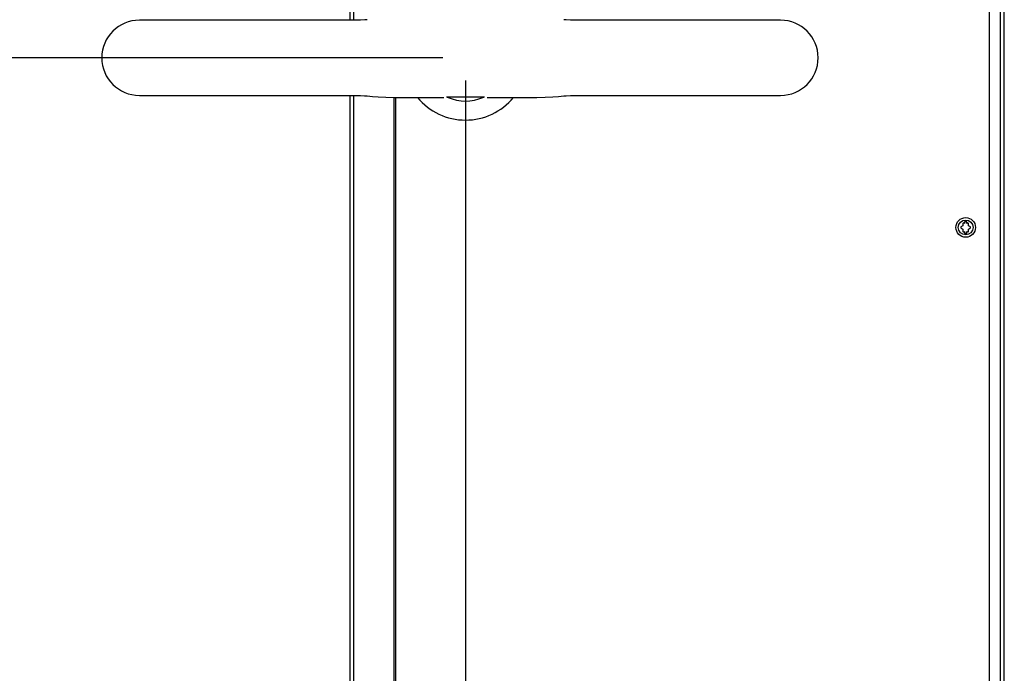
# Paper-space layout 'SUBMITTAL_E2H_2_1' of a CAD drawing. Header units: millimetres. Extents: x 0 to 841, y 0 to 594.
# Tile 23 of 67: x 131 to 200, y 368 to 414. Entities that reach past the tile are written whole.
import ezdxf

# ---------------------------------------------------------------- set-up
doc = ezdxf.new("R2010")
doc.units = ezdxf.units.MM
doc.header["$LTSCALE"] = 46.255
doc.layers.get('0').update_dxf_attribs({"linetype": 'CONTINUOUS'})
for name, color, linetype in [('DRAFTS', 7, 'CONTINUOUS'), ('NOTES', 7, 'CONTINUOUS'), ('ROUNDS', 7, 'CONTINUOUS')]:
    doc.layers.add(name, color=color, linetype=linetype)
doc.styles.get("Standard").update_dxf_attribs({"font": 'txt', "width": 0.725})
doc.dimstyles.new('DIMSTYLE_1', dxfattribs={"dimtxt": 3.5, "dimasz": 4.8, "dimexe": 3.2, "dimexo": 1.6, "dimgap": 1.75, "dimtad": 0, "dimtih": 1, "dimtoh": 1, "dimdec": 1, "dimzin": 0, "dimdsep": 46, "dimtxsty": 'STANDARD', "dimblk": 'CLOSED', "dimblk1": 'CLOSED', "dimblk2": 'CLOSED', "dimcen": 0.09, "dimadec": 0, "dimazin": 0, "dimtp": 0.4, "dimtm": 0.4, "dimtfac": 1, "dimtdec": 1, "dimtofl": 0, "dimtmove": 0, "dimatfit": 3, "dimldrblk": 'CLOSED', "dimfxl": 1, "dimtolj": 1, "dimtzin": 0, "dimarcsym": 0})

# ---------------------------------------------------------------- blocks, each defined once
blk = doc.blocks.new('_CLOSED')
at = {"color": 0, "linetype": 'BYBLOCK'}
for p, q in [((0, 0), (-1, 0.167)), ((-1, 0.167), (-1, -0.167)), ((-1, -0.167), (0, 0)), ((-1, 0), (0, 0))]:
    blk.add_line(p, q, dxfattribs=at)
blk = doc.blocks.new('*D1')
at = {"color": 2, "linetype": 'CONTINUOUS'}
for p, q in [((105.496, 411.392), (98.49, 411.392)), ((101.69, 411.392), (101.69, 357.893)), ((160.93, 411.392), (105.496, 411.392)), ((101.69, 297.393), (101.69, 345.643)), ((105.496, 297.393), (98.49, 297.393)), ((112.374, 297.393), (105.496, 297.393))]:
    blk.add_line(p, q, dxfattribs=at)
at = {"color": 2, "linetype": 'CONTINUOUS', "xscale": 4.8, "yscale": 4.8, "zscale": 4.8}
for p, rotation in [((101.69, 411.392), 90), ((101.69, 297.393), 270)]:
    blk.add_blockref('_CLOSED', p, dxfattribs=dict(at, rotation=rotation))
at = {"color": 2, "linetype": 'CONTINUOUS', "insert": (101.69, 356.143), "char_height": 3.5, "width": 15.225, "attachment_point": 2, "line_spacing_factor": 0.9}
blk.add_mtext('912\\P[35.9]', dxfattribs=at)
blk = doc.blocks.new('*D7')
at = {"color": 2, "linetype": 'CONTINUOUS'}
for p, q in [((162.53, 409.792), (162.53, 289.706)), ((113.224, 296.543), (113.224, 289.706)), ((113.224, 291.456), (128.515, 291.456)), ((162.53, 291.456), (139.627, 291.456)), ((113.224, 289.706), (113.224, 288.256)), ((162.53, 289.706), (162.53, 288.256))]:
    blk.add_line(p, q, dxfattribs=at)
at = {"color": 2, "linetype": 'CONTINUOUS', "xscale": 4.8, "yscale": 4.8, "zscale": 4.8, "rotation": 180}
blk.add_blockref('_CLOSED', (113.224, 291.456), dxfattribs=at)
at = {"color": 2, "linetype": 'CONTINUOUS', "xscale": 4.8, "yscale": 4.8, "zscale": 4.8}
blk.add_blockref('_CLOSED', (162.53, 291.456), dxfattribs=at)
at = {"color": 2, "linetype": 'CONTINUOUS', "insert": (134.071, 293.206), "char_height": 3.5, "width": 15.225, "attachment_point": 2, "line_spacing_factor": 0.9}
blk.add_mtext('394\\P[15.5]', dxfattribs=at)

psp = doc.layouts.new('SUBMITTAL_E2H_2_1')

# ---------------------------------------------------------------- linework, layer by layer
at = {"color": 7, "linetype": 'CONTINUOUS'}
for p, q in [((200.349, 322.393), (200.349, 547.393)), ((199.275, 547.299), (199.275, 322.486)), ((200.059, 547.299), (200.059, 322.486)), ((157.649, 322.486), (157.649, 408.611)), ((197.436, 399.594), (197.298, 399.514)), ((197.436, 399.754), (197.436, 399.594)), ((197.561, 399.756), (197.501, 399.791)), ((197.561, 399.881), (197.561, 399.756)), ((197.718, 399.881), (197.561, 399.881)), ((197.718, 399.756), (197.718, 399.881)), ((197.778, 399.791), (197.718, 399.756)), ((197.843, 399.594), (197.843, 399.754)), ((197.981, 399.514), (197.843, 399.594)), ((197.298, 399.439), (197.436, 399.359)), ((197.436, 399.359), (197.436, 399.199)), ((197.501, 399.162), (197.561, 399.197)), ((197.561, 399.197), (197.561, 399.072)), ((197.561, 399.072), (197.718, 399.072)), ((197.718, 399.072), (197.718, 399.197)), ((197.718, 399.197), (197.778, 399.162)), ((197.843, 399.359), (197.981, 399.439)), ((197.843, 399.199), (197.843, 399.359))]:
    psp.add_line(p, q, dxfattribs=at)
for radius in [0.688, 0.519]:
    psp.add_circle((197.64, 399.476), radius, dxfattribs=at)
for start, end in [(173.77845, 186.22155), (113.77845, 126.22155), (53.77845, 66.22155), (353.77845, 6.22155), (233.77845, 246.22155), (293.77845, 306.22155)]:
    psp.add_arc((197.64, 399.476), 0.344, start, end, dxfattribs=at)
at = {"layer": 'DRAFTS', "color": 7, "linetype": 'CONTINUOUS'}
psp.add_arc((162.53, 411.392), 4.375, 219.63768, 320.36232, dxfattribs=at)
at = {"layer": 'NOTES', "color": 7, "linetype": 'CONTINUOUS'}
for p, q in [((154.418, 547.299), (154.418, 414.034)), ((154.667, 547.299), (154.667, 414.034)), ((154.418, 408.751), (154.418, 322.486)), ((154.667, 408.751), (154.667, 322.486)), ((157.524, 322.486), (157.524, 408.612)), ((157.525, 322.486), (157.525, 408.612))]:
    psp.add_line(p, q, dxfattribs=at)
at = {"layer": 'ROUNDS', "color": 7, "linetype": 'CONTINUOUS'}
for p, q in [((154.598, 414.034), (139.642, 414.034)), ((154.85, 414.036), (154.598, 414.034)), ((155.171, 414.044), (154.85, 414.036)), ((155.459, 414.058), (155.171, 414.044)), ((155.636, 414.071), (155.459, 414.058)), ((169.608, 414.058), (169.424, 414.071)), ((169.897, 414.044), (169.608, 414.058)), ((170.219, 414.035), (169.897, 414.044)), ((170.463, 414.034), (170.219, 414.035)), ((184.642, 414.034), (170.463, 414.034)), ((139.642, 408.751), (154.598, 408.751)), ((154.598, 408.751), (154.842, 408.75)), ((154.842, 408.75), (155.164, 408.741)), ((155.164, 408.741), (155.453, 408.727)), ((155.453, 408.727), (155.636, 408.714)), ((155.636, 408.714), (155.993, 408.683)), ((155.993, 408.683), (156.405, 408.653)), ((156.405, 408.653), (156.941, 408.627)), ((156.941, 408.627), (157.521, 408.612)), ((157.521, 408.612), (158.048, 408.608)), ((158.048, 408.608), (161.009, 408.608)), ((161.188, 408.64), (163.873, 408.64)), ((164.051, 408.608), (164.052, 408.608)), ((164.052, 408.608), (167.013, 408.608)), ((167.013, 408.608), (167.533, 408.612)), ((167.533, 408.612), (168.114, 408.627)), ((168.114, 408.627), (168.65, 408.652)), ((168.65, 408.652), (169.067, 408.683)), ((169.067, 408.683), (169.424, 408.714)), ((169.424, 408.714), (169.602, 408.727)), ((169.602, 408.727), (169.89, 408.741)), ((169.89, 408.741), (170.211, 408.749)), ((170.211, 408.749), (170.463, 408.751)), ((170.463, 408.751), (184.642, 408.751))]:
    psp.add_line(p, q, dxfattribs=at)
for centre, radius, start, end in [((139.642, 411.392), 2.641, 90, 270), ((184.642, 411.392), 2.641, 270, 90), ((162.53, 411.392), 3.035, 246.19606, 293.80394)]:
    psp.add_arc(centre, radius, start, end, dxfattribs=at)
for points in [[(161.188, 408.64), (161.228, 408.64), (161.269, 408.632), (161.305, 408.615)], [(163.755, 408.615), (163.792, 408.632), (163.833, 408.64), (163.873, 408.64)]]:
    psp.add_open_spline(points, degree=3, dxfattribs=at)

# ---------------------------------------------------------------- dimensions: what is measured, and where the dimension line sits
at = {"color": 2, "linetype": 'CONTINUOUS'}
dim = psp.add_linear_dim(base=(101.69, 411.392), p1=(113.974, 297.393), p2=(162.53, 411.392), angle=90, text='912\\P[35.9]', dimstyle='DIMSTYLE_1', dxfattribs=at)
dim.commit()
dim.dimension.update_dxf_attribs({"geometry": '*D1', "text_midpoint": (101.69, 351.768), "dimtype": 160})
dim = psp.add_linear_dim(base=(162.53, 291.456), p1=(113.224, 298.143), p2=(162.53, 411.392), text='394\\P[15.5]', dimstyle='DIMSTYLE_1', dxfattribs=at)
dim.commit()
dim.dimension.update_dxf_attribs({"geometry": '*D7', "text_midpoint": (134.071, 288.831), "dimtype": 160})

doc.saveas('drawing.dxf')
